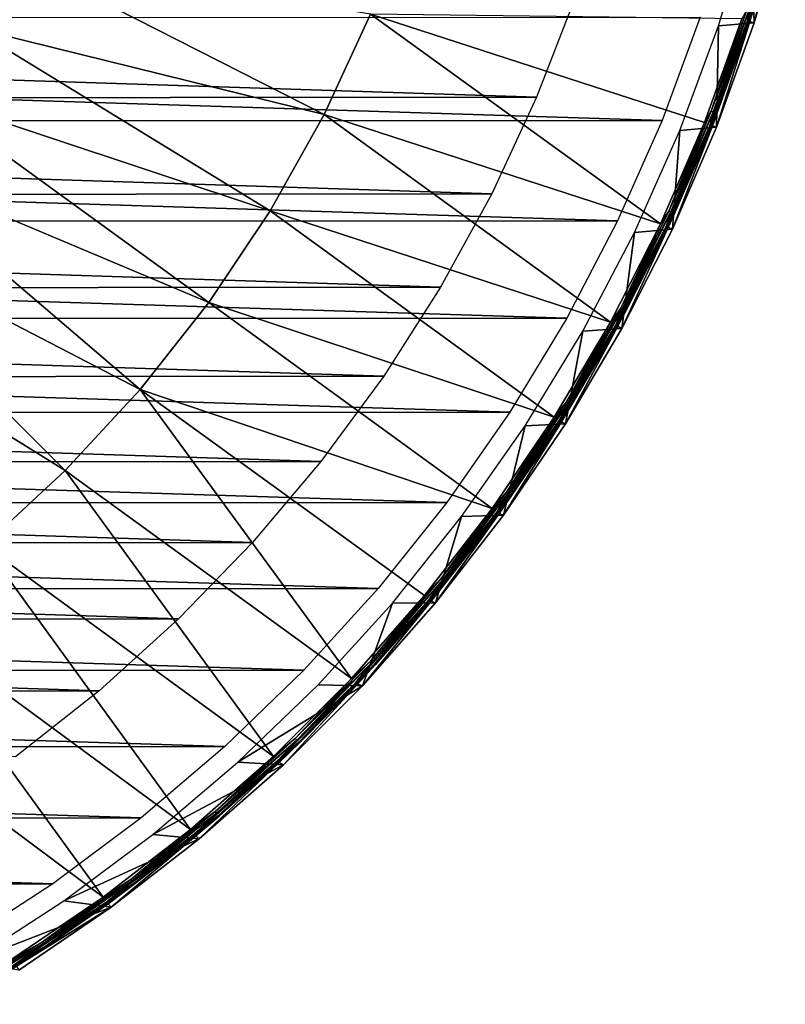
# Model space of a CAD drawing. Header units: millimetres. Extents: x -100 to 100, y -100 to 100.
# Tile 7 of 104: x 54 to 97, y -86 to -31. Entities that reach past the tile are written whole.
import ezdxf

# ---------------------------------------------------------------- set-up
doc = ezdxf.new("R2010")
doc.units = ezdxf.units.MM
doc.header["$LTSCALE"] = 52.148148
for name, color, linetype in [('345', 7, 'CONTINUOUS'), ('346', 7, 'CONTINUOUS'), ('67', 7, 'CONTINUOUS'), ('69', 7, 'CONTINUOUS'), ('71', 7, 'CONTINUOUS'), ('72', 7, 'CONTINUOUS'), ('73', 7, 'CONTINUOUS')]:
    doc.layers.add(name, color=color, linetype=linetype)

msp = doc.modelspace()

# ---------------------------------------------------------------- linework, layer by layer
at = {"layer": '345', "linetype": 'Continuous'}
for points in [[(89.901, -36.423, -120), (-92.031, -30.645, -120), (92.052, -30.582, -120), (89.901, -36.423, -120)], [(-89.872, -36.496, -120), (-92.031, -30.645, -120), (89.901, -36.423, -120), (-89.872, -36.496, -120)], [(87.391, -42.093, -120), (-89.872, -36.496, -120), (89.901, -36.423, -120), (87.391, -42.093, -120)], [(-87.354, -42.171, -120), (-89.872, -36.496, -120), (87.391, -42.093, -120), (-87.354, -42.171, -120)], [(84.52, -47.597, -120), (-87.354, -42.171, -120), (87.391, -42.093, -120), (84.52, -47.597, -120)], [(-84.474, -47.677, -120), (-87.354, -42.171, -120), (84.52, -47.597, -120), (-84.474, -47.677, -120)], [(81.304, -52.901, -120), (-84.474, -47.677, -120), (84.52, -47.597, -120), (81.304, -52.901, -120)], [(-81.254, -52.979, -120), (-84.474, -47.677, -120), (81.304, -52.901, -120), (-81.254, -52.979, -120)], [(77.741, -58.01, -120), (-81.254, -52.979, -120), (81.304, -52.901, -120), (77.741, -58.01, -120)], [(-77.688, -58.081, -120), (-81.254, -52.979, -120), (77.741, -58.01, -120), (-77.688, -58.081, -120)], [(73.867, -62.869, -120), (-77.688, -58.081, -120), (77.741, -58.01, -120), (73.867, -62.869, -120)], [(-73.814, -62.932, -120), (-77.688, -58.081, -120), (73.867, -62.869, -120), (-73.814, -62.932, -120)], [(69.68, -67.479, -120), (-73.814, -62.932, -120), (73.867, -62.869, -120), (69.68, -67.479, -120)], [(-69.63, -67.532, -120), (-73.814, -62.932, -120), (69.68, -67.479, -120), (-69.63, -67.532, -120)], [(65.217, -71.803, -120), (-69.63, -67.532, -120), (69.68, -67.479, -120), (65.217, -71.803, -120)], [(-65.171, -71.845, -120), (-69.63, -67.532, -120), (65.217, -71.803, -120), (-65.171, -71.845, -120)], [(60.479, -75.836, -120), (-65.171, -71.845, -120), (65.217, -71.803, -120), (60.479, -75.836, -120)], [(-60.438, -75.869, -120), (-65.171, -71.845, -120), (60.479, -75.836, -120), (-60.438, -75.869, -120)], [(55.501, -79.553, -120), (-60.438, -75.869, -120), (60.479, -75.836, -120), (55.501, -79.553, -120)], [(-55.466, -79.577, -120), (-60.438, -75.869, -120), (55.501, -79.553, -120), (-55.466, -79.577, -120)], [(50.293, -82.943, -120), (-55.466, -79.577, -120), (55.501, -79.553, -120), (50.293, -82.943, -120)]]:
    msp.add_3dface(points, dxfattribs=at)
at = {"layer": '346', "color": 251, "linetype": 'Continuous', "true_color": 0x4c4c4c}
for points in [[(82.819, -35.098, -106.6), (-84.924, -29.642, -106.6), (84.973, -29.502, -106.6), (82.819, -35.098, -106.6)], [(-82.755, -35.25, -106.6), (-84.924, -29.642, -106.6), (82.819, -35.098, -106.6), (-82.755, -35.25, -106.6)], [(80.282, -40.562, -106.6), (-82.755, -35.25, -106.6), (82.819, -35.098, -106.6), (80.282, -40.562, -106.6)], [(-80.201, -40.72, -106.6), (-82.755, -35.25, -106.6), (80.282, -40.562, -106.6), (-80.201, -40.72, -106.6)], [(77.394, -45.836, -106.6), (-80.201, -40.72, -106.6), (80.282, -40.562, -106.6), (77.394, -45.836, -106.6)], [(-77.3, -45.996, -106.6), (-80.201, -40.72, -106.6), (77.394, -45.836, -106.6), (-77.3, -45.996, -106.6)], [(74.184, -50.872, -106.6), (-77.3, -45.996, -106.6), (77.394, -45.836, -106.6), (74.184, -50.872, -106.6)], [(-74.079, -51.026, -106.6), (-77.3, -45.996, -106.6), (74.184, -50.872, -106.6), (-74.079, -51.026, -106.6)], [(70.638, -55.692, -106.6), (-74.079, -51.026, -106.6), (74.184, -50.872, -106.6), (70.638, -55.692, -106.6)], [(-70.525, -55.835, -106.6), (-74.079, -51.026, -106.6), (70.638, -55.692, -106.6), (-70.525, -55.835, -106.6)], [(66.78, -60.262, -106.6), (-70.525, -55.835, -106.6), (70.638, -55.692, -106.6), (66.78, -60.262, -106.6)], [(-66.664, -60.39, -106.6), (-70.525, -55.835, -106.6), (66.78, -60.262, -106.6), (-66.664, -60.39, -106.6)], [(62.604, -64.583, -106.6), (-66.664, -60.39, -106.6), (66.78, -60.262, -106.6), (62.604, -64.583, -106.6)], [(-62.492, -64.692, -106.6), (-66.664, -60.39, -106.6), (62.604, -64.583, -106.6), (-62.492, -64.692, -106.6)], [(58.122, -68.647, -106.6), (-62.492, -64.692, -106.6), (62.604, -64.583, -106.6), (58.122, -68.647, -106.6)], [(-58.02, -68.733, -106.6), (-62.492, -64.692, -106.6), (58.122, -68.647, -106.6), (-58.02, -68.733, -106.6)], [(53.399, -72.385, -106.6), (-58.02, -68.733, -106.6), (58.122, -68.647, -106.6), (53.399, -72.385, -106.6)]]:
    msp.add_3dface(points, dxfattribs=at)
at = {"layer": '67', "color": 251, "linetype": 'Continuous', "true_color": 0x4c4c4c}
for points in [[(70.817, -36.083, -104.27), (53.113, -27.062, -103.714), (50.826, -31.146, -103.714), (70.817, -36.083, -104.27)], [(70.817, -36.083, -104.27), (73.43, -30.416, -104.27), (53.113, -27.062, -103.714), (70.817, -36.083, -104.27)], [(70.817, -36.083, -104.27), (89.819, -42.266, -104.981), (73.43, -30.416, -104.27), (70.817, -36.083, -104.27)], [(92.296, -36.542, -104.981), (94.408, -30.675, -104.981), (73.43, -30.416, -104.27), (92.296, -36.542, -104.981)], [(89.819, -42.266, -104.981), (92.296, -36.542, -104.981), (73.43, -30.416, -104.27), (89.819, -42.266, -104.981)], [(67.768, -41.528, -104.27), (50.826, -31.146, -103.714), (48.225, -35.038, -103.714), (67.768, -41.528, -104.27)], [(67.768, -41.528, -104.27), (70.817, -36.083, -104.27), (50.826, -31.146, -103.714), (67.768, -41.528, -104.27)], [(64.301, -46.717, -104.27), (48.225, -35.038, -103.714), (45.328, -38.713, -103.714), (64.301, -46.717, -104.27)], [(64.301, -46.717, -104.27), (67.768, -41.528, -104.27), (48.225, -35.038, -103.714), (64.301, -46.717, -104.27)], [(67.768, -41.528, -104.27), (86.988, -47.822, -104.981), (70.817, -36.083, -104.27), (67.768, -41.528, -104.27)], [(86.988, -47.822, -104.981), (89.819, -42.266, -104.981), (70.817, -36.083, -104.27), (86.988, -47.822, -104.981)], [(60.437, -51.618, -104.27), (45.328, -38.713, -103.714), (42.15, -42.15, -103.714), (60.437, -51.618, -104.27)], [(60.437, -51.618, -104.27), (64.301, -46.717, -104.27), (45.328, -38.713, -103.714), (60.437, -51.618, -104.27)], [(64.301, -46.717, -104.27), (83.813, -53.19, -104.981), (67.768, -41.528, -104.27), (64.301, -46.717, -104.27)], [(83.813, -53.19, -104.981), (86.988, -47.822, -104.981), (67.768, -41.528, -104.27), (83.813, -53.19, -104.981)], [(56.201, -56.201, -104.27), (42.15, -42.15, -103.714), (38.713, -45.328, -103.714), (56.201, -56.201, -104.27)], [(56.201, -56.201, -104.27), (60.437, -51.618, -104.27), (42.15, -42.15, -103.714), (56.201, -56.201, -104.27)], [(51.618, -60.437, -104.27), (56.201, -56.201, -104.27), (38.713, -45.328, -103.714), (51.618, -60.437, -104.27)], [(60.437, -51.618, -104.27), (80.308, -58.347, -104.981), (64.301, -46.717, -104.27), (60.437, -51.618, -104.27)], [(80.308, -58.347, -104.981), (83.813, -53.19, -104.981), (64.301, -46.717, -104.27), (80.308, -58.347, -104.981)], [(56.201, -56.201, -104.27), (72.362, -67.953, -104.981), (60.437, -51.618, -104.27), (56.201, -56.201, -104.27)], [(76.486, -63.275, -104.981), (80.308, -58.347, -104.981), (60.437, -51.618, -104.27), (76.486, -63.275, -104.981)], [(72.362, -67.953, -104.981), (76.486, -63.275, -104.981), (60.437, -51.618, -104.27), (72.362, -67.953, -104.981)], [(51.618, -60.437, -104.27), (67.953, -72.362, -104.981), (56.201, -56.201, -104.27), (51.618, -60.437, -104.27)], [(67.953, -72.362, -104.981), (72.362, -67.953, -104.981), (56.201, -56.201, -104.27), (67.953, -72.362, -104.981)], [(46.717, -64.301, -104.27), (63.275, -76.486, -104.981), (51.618, -60.437, -104.27), (46.717, -64.301, -104.27)], [(63.275, -76.486, -104.981), (67.953, -72.362, -104.981), (51.618, -60.437, -104.27), (63.275, -76.486, -104.981)], [(41.528, -67.768, -104.27), (58.347, -80.308, -104.981), (46.717, -64.301, -104.27), (41.528, -67.768, -104.27)], [(58.347, -80.308, -104.981), (63.275, -76.486, -104.981), (46.717, -64.301, -104.27), (58.347, -80.308, -104.981)], [(53.19, -83.813, -104.981), (58.347, -80.308, -104.981), (41.528, -67.768, -104.27), (53.19, -83.813, -104.981)]]:
    msp.add_3dface(points, dxfattribs=at)
at = {"layer": '69', "color": 251, "linetype": 'Continuous', "true_color": 0x4c4c4c}
for points in [[(96.613, -24.806, -105.472), (94.864, -30.823, -105.472), (95.102, -30.904, -120), (96.613, -24.806, -105.472)], [(96.86, -24.85, -120), (96.613, -24.806, -105.472), (95.102, -30.904, -120), (96.86, -24.85, -120)], [(94.864, -30.823, -105.472), (92.742, -36.719, -105.472), (92.98, -36.807, -120), (94.864, -30.823, -105.472)], [(95.102, -30.904, -120), (94.864, -30.823, -105.472), (92.98, -36.807, -120), (95.102, -30.904, -120)], [(92.742, -36.719, -105.472), (90.253, -42.47, -105.472), (90.483, -42.569, -120), (92.742, -36.719, -105.472)], [(92.98, -36.807, -120), (92.742, -36.719, -105.472), (90.483, -42.569, -120), (92.98, -36.807, -120)], [(90.253, -42.47, -105.472), (87.408, -48.053, -105.472), (87.626, -48.177, -120), (90.253, -42.47, -105.472)], [(90.483, -42.569, -120), (90.253, -42.47, -105.472), (87.626, -48.177, -120), (90.483, -42.569, -120)], [(87.408, -48.053, -105.472), (84.219, -53.447, -105.472), (84.446, -53.562, -120), (87.408, -48.053, -105.472)], [(87.626, -48.177, -120), (87.408, -48.053, -105.472), (84.446, -53.562, -120), (87.626, -48.177, -120)], [(84.219, -53.447, -105.472), (80.697, -58.629, -105.472), (80.94, -58.729, -120), (84.219, -53.447, -105.472)], [(84.446, -53.562, -120), (84.219, -53.447, -105.472), (80.94, -58.729, -120), (84.446, -53.562, -120)], [(80.697, -58.629, -105.472), (76.856, -63.581, -105.472), (77.11, -63.675, -120), (80.697, -58.629, -105.472)], [(80.94, -58.729, -120), (80.697, -58.629, -105.472), (77.11, -63.675, -120), (80.94, -58.729, -120)], [(76.856, -63.581, -105.472), (72.712, -68.281, -105.472), (72.978, -68.366, -120), (76.856, -63.581, -105.472)], [(77.11, -63.675, -120), (76.856, -63.581, -105.472), (72.978, -68.366, -120), (77.11, -63.675, -120)], [(72.712, -68.281, -105.472), (68.281, -72.712, -105.472), (68.519, -72.828, -120), (72.712, -68.281, -105.472)], [(72.978, -68.366, -120), (72.712, -68.281, -105.472), (68.519, -72.828, -120), (72.978, -68.366, -120)], [(68.281, -72.712, -105.472), (63.581, -76.856, -105.472), (63.772, -77.023, -120), (68.281, -72.712, -105.472)], [(68.519, -72.828, -120), (68.281, -72.712, -105.472), (63.772, -77.023, -120), (68.519, -72.828, -120)], [(63.581, -76.856, -105.472), (58.629, -80.697, -105.472), (58.8, -80.886, -120), (63.581, -76.856, -105.472)], [(63.772, -77.023, -120), (63.581, -76.856, -105.472), (58.8, -80.886, -120), (63.772, -77.023, -120)], [(58.629, -80.697, -105.472), (53.447, -84.219, -105.472), (58.8, -80.886, -120), (58.629, -80.697, -105.472)], [(58.8, -80.886, -120), (53.447, -84.219, -105.472), (53.576, -84.433, -120), (58.8, -80.886, -120)]]:
    msp.add_3dface(points, dxfattribs=at)
at = {"layer": '71', "color": 251, "linetype": 'Continuous', "true_color": 0x4c4c4c}
for points in [[(94.907, -25.008, -120), (95.102, -30.904, -120), (93.096, -31.081, -120), (94.907, -25.008, -120)], [(96.86, -24.85, -120), (95.102, -30.904, -120), (94.907, -25.008, -120), (96.86, -24.85, -120)], [(93.096, -31.081, -120), (92.98, -36.807, -120), (90.914, -36.987, -120), (93.096, -31.081, -120)], [(95.102, -30.904, -120), (92.98, -36.807, -120), (93.096, -31.081, -120), (95.102, -30.904, -120)], [(90.914, -36.987, -120), (90.483, -42.569, -120), (88.348, -42.749, -120), (90.914, -36.987, -120)], [(92.98, -36.807, -120), (90.483, -42.569, -120), (90.914, -36.987, -120), (92.98, -36.807, -120)], [(88.348, -42.749, -120), (87.626, -48.177, -120), (85.419, -48.336, -120), (88.348, -42.749, -120)], [(90.483, -42.569, -120), (87.626, -48.177, -120), (88.348, -42.749, -120), (90.483, -42.569, -120)], [(85.419, -48.336, -120), (84.446, -53.562, -120), (82.169, -53.683, -120), (85.419, -48.336, -120)], [(87.626, -48.177, -120), (84.446, -53.562, -120), (85.419, -48.336, -120), (87.626, -48.177, -120)], [(82.169, -53.683, -120), (80.94, -58.729, -120), (78.585, -58.806, -120), (82.169, -53.683, -120)], [(84.446, -53.562, -120), (80.94, -58.729, -120), (82.169, -53.683, -120), (84.446, -53.562, -120)], [(78.585, -58.806, -120), (77.11, -63.675, -120), (74.681, -63.69, -120), (78.585, -58.806, -120)], [(80.94, -58.729, -120), (77.11, -63.675, -120), (78.585, -58.806, -120), (80.94, -58.729, -120)], [(74.681, -63.69, -120), (72.978, -68.366, -120), (70.474, -68.311, -120), (74.681, -63.69, -120)], [(77.11, -63.675, -120), (72.978, -68.366, -120), (74.681, -63.69, -120), (77.11, -63.675, -120)], [(70.474, -68.311, -120), (72.978, -68.366, -120), (65.943, -72.691, -120), (70.474, -68.311, -120)], [(72.978, -68.366, -120), (68.519, -72.828, -120), (65.943, -72.691, -120), (72.978, -68.366, -120)], [(65.943, -72.691, -120), (68.519, -72.828, -120), (61.141, -76.778, -120), (65.943, -72.691, -120)], [(68.519, -72.828, -120), (63.772, -77.023, -120), (61.141, -76.778, -120), (68.519, -72.828, -120)], [(61.141, -76.778, -120), (63.772, -77.023, -120), (56.117, -80.524, -120), (61.141, -76.778, -120)], [(63.772, -77.023, -120), (58.8, -80.886, -120), (56.117, -80.524, -120), (63.772, -77.023, -120)], [(56.117, -80.524, -120), (58.8, -80.886, -120), (50.84, -83.954, -120), (56.117, -80.524, -120)], [(58.8, -80.886, -120), (53.576, -84.433, -120), (50.84, -83.954, -120), (58.8, -80.886, -120)]]:
    msp.add_3dface(points, dxfattribs=at)
at = {"layer": '72', "color": 251, "linetype": 'Continuous', "true_color": 0x4c4c4c}
for points in [[(96.475, -24.771, -105.131), (94.823, -30.165, -105.053), (94.729, -30.779, -105.131), (96.475, -24.771, -105.131)], [(94.713, -30.13, -105.002), (94.408, -30.675, -104.981), (92.679, -35.904, -105.002), (94.713, -30.13, -105.002)], [(94.713, -30.13, -105.002), (92.679, -35.904, -105.002), (94.823, -30.165, -105.053), (94.713, -30.13, -105.002)], [(94.823, -30.165, -105.053), (92.679, -35.904, -105.002), (92.786, -35.946, -105.053), (94.823, -30.165, -105.053)], [(94.823, -30.165, -105.053), (92.786, -35.946, -105.053), (94.729, -30.779, -105.131), (94.823, -30.165, -105.053)], [(94.408, -30.675, -104.981), (92.296, -36.542, -104.981), (92.679, -35.904, -105.002), (94.408, -30.675, -104.981)], [(94.729, -30.779, -105.131), (92.786, -35.946, -105.053), (92.609, -36.667, -105.131), (94.729, -30.779, -105.131)], [(92.679, -35.904, -105.002), (92.296, -36.542, -104.981), (90.293, -41.541, -105.002), (92.679, -35.904, -105.002)], [(92.679, -35.904, -105.002), (90.293, -41.541, -105.002), (92.786, -35.946, -105.053), (92.679, -35.904, -105.002)], [(92.786, -35.946, -105.053), (90.293, -41.541, -105.002), (90.397, -41.589, -105.053), (92.786, -35.946, -105.053)], [(92.786, -35.946, -105.053), (90.397, -41.589, -105.053), (92.609, -36.667, -105.131), (92.786, -35.946, -105.053)], [(92.296, -36.542, -104.981), (89.819, -42.266, -104.981), (90.293, -41.541, -105.002), (92.296, -36.542, -104.981)], [(92.609, -36.667, -105.131), (90.397, -41.589, -105.053), (90.124, -42.409, -105.131), (92.609, -36.667, -105.131)], [(90.293, -41.541, -105.002), (89.819, -42.266, -104.981), (87.564, -47.021, -105.002), (90.293, -41.541, -105.002)], [(90.293, -41.541, -105.002), (87.564, -47.021, -105.002), (90.397, -41.589, -105.053), (90.293, -41.541, -105.002)], [(90.397, -41.589, -105.053), (87.564, -47.021, -105.002), (87.666, -47.075, -105.053), (90.397, -41.589, -105.053)], [(90.397, -41.589, -105.053), (87.666, -47.075, -105.053), (90.124, -42.409, -105.131), (90.397, -41.589, -105.053)], [(89.819, -42.266, -104.981), (86.988, -47.822, -104.981), (87.564, -47.021, -105.002), (89.819, -42.266, -104.981)], [(90.124, -42.409, -105.131), (87.666, -47.075, -105.053), (87.284, -47.985, -105.131), (90.124, -42.409, -105.131)], [(87.564, -47.021, -105.002), (86.988, -47.822, -104.981), (84.504, -52.322, -105.002), (87.564, -47.021, -105.002)], [(87.564, -47.021, -105.002), (84.504, -52.322, -105.002), (87.666, -47.075, -105.053), (87.564, -47.021, -105.002)], [(87.666, -47.075, -105.053), (84.504, -52.322, -105.002), (84.601, -52.383, -105.053), (87.666, -47.075, -105.053)], [(87.666, -47.075, -105.053), (84.601, -52.383, -105.053), (87.284, -47.985, -105.131), (87.666, -47.075, -105.053)], [(86.988, -47.822, -104.981), (83.813, -53.19, -104.981), (84.504, -52.322, -105.002), (86.988, -47.822, -104.981)], [(87.284, -47.985, -105.131), (84.601, -52.383, -105.053), (84.098, -53.37, -105.131), (87.284, -47.985, -105.131)], [(84.504, -52.322, -105.002), (83.813, -53.19, -104.981), (81.122, -57.425, -105.002), (84.504, -52.322, -105.002)], [(84.504, -52.322, -105.002), (81.122, -57.425, -105.002), (84.601, -52.383, -105.053), (84.504, -52.322, -105.002)], [(84.601, -52.383, -105.053), (81.122, -57.425, -105.002), (81.216, -57.492, -105.053), (84.601, -52.383, -105.053)], [(84.601, -52.383, -105.053), (81.216, -57.492, -105.053), (84.098, -53.37, -105.131), (84.601, -52.383, -105.053)], [(83.813, -53.19, -104.981), (80.308, -58.347, -104.981), (81.122, -57.425, -105.002), (83.813, -53.19, -104.981)], [(84.098, -53.37, -105.131), (81.216, -57.492, -105.053), (80.581, -58.546, -105.131), (84.098, -53.37, -105.131)], [(81.122, -57.425, -105.002), (80.308, -58.347, -104.981), (77.433, -62.31, -105.002), (81.122, -57.425, -105.002)], [(81.122, -57.425, -105.002), (77.433, -62.31, -105.002), (81.216, -57.492, -105.053), (81.122, -57.425, -105.002)], [(81.216, -57.492, -105.053), (77.433, -62.31, -105.002), (77.523, -62.382, -105.053), (81.216, -57.492, -105.053)], [(81.216, -57.492, -105.053), (77.523, -62.382, -105.053), (80.581, -58.546, -105.131), (81.216, -57.492, -105.053)], [(80.308, -58.347, -104.981), (76.486, -63.275, -104.981), (77.433, -62.31, -105.002), (80.308, -58.347, -104.981)], [(80.581, -58.546, -105.131), (77.523, -62.382, -105.053), (76.746, -63.49, -105.131), (80.581, -58.546, -105.131)], [(77.433, -62.31, -105.002), (76.486, -63.275, -104.981), (73.45, -66.959, -105.002), (77.433, -62.31, -105.002)], [(77.433, -62.31, -105.002), (73.45, -66.959, -105.002), (77.523, -62.382, -105.053), (77.433, -62.31, -105.002)], [(77.523, -62.382, -105.053), (73.45, -66.959, -105.002), (73.535, -67.036, -105.053), (77.523, -62.382, -105.053)], [(77.523, -62.382, -105.053), (73.535, -67.036, -105.053), (76.746, -63.49, -105.131), (77.523, -62.382, -105.053)], [(76.486, -63.275, -104.981), (72.362, -67.953, -104.981), (73.45, -66.959, -105.002), (76.486, -63.275, -104.981)], [(76.746, -63.49, -105.131), (73.535, -67.036, -105.053), (72.608, -68.184, -105.131), (76.746, -63.49, -105.131)], [(73.45, -66.959, -105.002), (72.362, -67.953, -104.981), (69.189, -71.354, -105.002), (73.45, -66.959, -105.002)], [(73.45, -66.959, -105.002), (69.189, -71.354, -105.002), (73.535, -67.036, -105.053), (73.45, -66.959, -105.002)], [(73.535, -67.036, -105.053), (69.189, -71.354, -105.002), (69.269, -71.436, -105.053), (73.535, -67.036, -105.053)], [(73.535, -67.036, -105.053), (69.269, -71.436, -105.053), (72.608, -68.184, -105.131), (73.535, -67.036, -105.053)], [(72.362, -67.953, -104.981), (67.953, -72.362, -104.981), (69.189, -71.354, -105.002), (72.362, -67.953, -104.981)], [(72.608, -68.184, -105.131), (69.269, -71.436, -105.053), (68.184, -72.608, -105.131), (72.608, -68.184, -105.131)], [(69.189, -71.354, -105.002), (67.953, -72.362, -104.981), (64.665, -75.478, -105.002), (69.189, -71.354, -105.002)], [(69.189, -71.354, -105.002), (64.665, -75.478, -105.002), (69.269, -71.436, -105.053), (69.189, -71.354, -105.002)], [(69.269, -71.436, -105.053), (64.665, -75.478, -105.002), (64.74, -75.565, -105.053), (69.269, -71.436, -105.053)], [(69.269, -71.436, -105.053), (64.74, -75.565, -105.053), (68.184, -72.608, -105.131), (69.269, -71.436, -105.053)], [(67.953, -72.362, -104.981), (63.275, -76.486, -104.981), (64.665, -75.478, -105.002), (67.953, -72.362, -104.981)], [(68.184, -72.608, -105.131), (64.74, -75.565, -105.053), (63.49, -76.746, -105.131), (68.184, -72.608, -105.131)], [(64.665, -75.478, -105.002), (63.275, -76.486, -104.981), (59.896, -79.315, -105.002), (64.665, -75.478, -105.002)], [(64.665, -75.478, -105.002), (59.896, -79.315, -105.002), (64.74, -75.565, -105.053), (64.665, -75.478, -105.002)], [(64.74, -75.565, -105.053), (59.896, -79.315, -105.002), (59.965, -79.407, -105.053), (64.74, -75.565, -105.053)], [(64.74, -75.565, -105.053), (59.965, -79.407, -105.053), (63.49, -76.746, -105.131), (64.74, -75.565, -105.053)], [(63.275, -76.486, -104.981), (58.347, -80.308, -104.981), (59.896, -79.315, -105.002), (63.275, -76.486, -104.981)], [(63.49, -76.746, -105.131), (59.965, -79.407, -105.053), (58.546, -80.581, -105.131), (63.49, -76.746, -105.131)], [(59.896, -79.315, -105.002), (58.347, -80.308, -104.981), (54.9, -82.852, -105.002), (59.896, -79.315, -105.002)], [(59.896, -79.315, -105.002), (54.9, -82.852, -105.002), (59.965, -79.407, -105.053), (59.896, -79.315, -105.002)], [(59.965, -79.407, -105.053), (54.9, -82.852, -105.002), (54.963, -82.948, -105.053), (59.965, -79.407, -105.053)], [(59.965, -79.407, -105.053), (54.963, -82.948, -105.053), (58.546, -80.581, -105.131), (59.965, -79.407, -105.053)], [(58.347, -80.308, -104.981), (53.19, -83.813, -104.981), (54.9, -82.852, -105.002), (58.347, -80.308, -104.981)], [(58.546, -80.581, -105.131), (54.963, -82.948, -105.053), (53.37, -84.098, -105.131), (58.546, -80.581, -105.131)], [(54.9, -82.852, -105.002), (53.19, -83.813, -104.981), (49.695, -86.075, -105.002), (54.9, -82.852, -105.002)], [(54.9, -82.852, -105.002), (49.695, -86.075, -105.002), (54.963, -82.948, -105.053), (54.9, -82.852, -105.002)], [(54.963, -82.948, -105.053), (49.695, -86.075, -105.002), (49.753, -86.174, -105.053), (54.963, -82.948, -105.053)], [(54.963, -82.948, -105.053), (49.753, -86.174, -105.053), (53.37, -84.098, -105.131), (54.963, -82.948, -105.053)]]:
    msp.add_3dface(points, dxfattribs=at)
at = {"layer": '73', "color": 251, "linetype": 'Continuous', "true_color": 0x4c4c4c}
for points in [[(96.475, -24.771, -105.131), (94.729, -30.779, -105.131), (94.989, -30.218, -105.231), (96.475, -24.771, -105.131)], [(94.864, -30.823, -105.472), (96.613, -24.806, -105.472), (95.035, -30.233, -105.348), (94.864, -30.823, -105.472)], [(94.989, -30.218, -105.231), (94.729, -30.779, -105.131), (92.949, -36.009, -105.231), (94.989, -30.218, -105.231)], [(95.035, -30.233, -105.348), (94.989, -30.218, -105.231), (92.949, -36.009, -105.231), (95.035, -30.233, -105.348)], [(92.994, -36.026, -105.348), (95.035, -30.233, -105.348), (92.949, -36.009, -105.231), (92.994, -36.026, -105.348)], [(92.994, -36.026, -105.348), (94.864, -30.823, -105.472), (95.035, -30.233, -105.348), (92.994, -36.026, -105.348)], [(94.729, -30.779, -105.131), (92.609, -36.667, -105.131), (92.949, -36.009, -105.231), (94.729, -30.779, -105.131)], [(92.742, -36.719, -105.472), (94.864, -30.823, -105.472), (92.994, -36.026, -105.348), (92.742, -36.719, -105.472)], [(92.949, -36.009, -105.231), (92.609, -36.667, -105.131), (90.556, -41.662, -105.231), (92.949, -36.009, -105.231)], [(92.994, -36.026, -105.348), (92.949, -36.009, -105.231), (90.556, -41.662, -105.231), (92.994, -36.026, -105.348)], [(90.6, -41.683, -105.348), (92.994, -36.026, -105.348), (90.556, -41.662, -105.231), (90.6, -41.683, -105.348)], [(90.6, -41.683, -105.348), (92.742, -36.719, -105.472), (92.994, -36.026, -105.348), (90.6, -41.683, -105.348)], [(92.609, -36.667, -105.131), (90.124, -42.409, -105.131), (90.556, -41.662, -105.231), (92.609, -36.667, -105.131)], [(90.253, -42.47, -105.472), (92.742, -36.719, -105.472), (90.6, -41.683, -105.348), (90.253, -42.47, -105.472)], [(90.556, -41.662, -105.231), (90.124, -42.409, -105.131), (87.819, -47.158, -105.231), (90.556, -41.662, -105.231)], [(90.6, -41.683, -105.348), (90.556, -41.662, -105.231), (87.819, -47.158, -105.231), (90.6, -41.683, -105.348)], [(87.862, -47.181, -105.348), (90.6, -41.683, -105.348), (87.819, -47.158, -105.231), (87.862, -47.181, -105.348)], [(87.862, -47.181, -105.348), (90.253, -42.47, -105.472), (90.6, -41.683, -105.348), (87.862, -47.181, -105.348)], [(90.124, -42.409, -105.131), (87.284, -47.985, -105.131), (87.819, -47.158, -105.231), (90.124, -42.409, -105.131)], [(87.408, -48.053, -105.472), (90.253, -42.47, -105.472), (87.862, -47.181, -105.348), (87.408, -48.053, -105.472)], [(87.819, -47.158, -105.231), (87.284, -47.985, -105.131), (84.75, -52.475, -105.231), (87.819, -47.158, -105.231)], [(87.862, -47.181, -105.348), (87.819, -47.158, -105.231), (84.75, -52.475, -105.231), (87.862, -47.181, -105.348)], [(84.791, -52.5, -105.348), (87.862, -47.181, -105.348), (84.75, -52.475, -105.231), (84.791, -52.5, -105.348)], [(84.791, -52.5, -105.348), (87.408, -48.053, -105.472), (87.862, -47.181, -105.348), (84.791, -52.5, -105.348)], [(87.284, -47.985, -105.131), (84.098, -53.37, -105.131), (84.75, -52.475, -105.231), (87.284, -47.985, -105.131)], [(84.219, -53.447, -105.472), (87.408, -48.053, -105.472), (84.791, -52.5, -105.348), (84.219, -53.447, -105.472)], [(84.75, -52.475, -105.231), (84.098, -53.37, -105.131), (81.358, -57.592, -105.231), (84.75, -52.475, -105.231)], [(84.791, -52.5, -105.348), (84.75, -52.475, -105.231), (81.358, -57.592, -105.231), (84.791, -52.5, -105.348)], [(81.398, -57.62, -105.348), (84.791, -52.5, -105.348), (81.358, -57.592, -105.231), (81.398, -57.62, -105.348)], [(81.398, -57.62, -105.348), (84.219, -53.447, -105.472), (84.791, -52.5, -105.348), (81.398, -57.62, -105.348)], [(84.098, -53.37, -105.131), (80.581, -58.546, -105.131), (81.358, -57.592, -105.231), (84.098, -53.37, -105.131)], [(80.697, -58.629, -105.472), (84.219, -53.447, -105.472), (81.398, -57.62, -105.348), (80.697, -58.629, -105.472)], [(81.358, -57.592, -105.231), (80.581, -58.546, -105.131), (77.659, -62.492, -105.231), (81.358, -57.592, -105.231)], [(81.398, -57.62, -105.348), (81.358, -57.592, -105.231), (77.659, -62.492, -105.231), (81.398, -57.62, -105.348)], [(77.696, -62.522, -105.348), (81.398, -57.62, -105.348), (77.659, -62.492, -105.231), (77.696, -62.522, -105.348)], [(77.696, -62.522, -105.348), (80.697, -58.629, -105.472), (81.398, -57.62, -105.348), (77.696, -62.522, -105.348)], [(80.581, -58.546, -105.131), (76.746, -63.49, -105.131), (77.659, -62.492, -105.231), (80.581, -58.546, -105.131)], [(76.856, -63.581, -105.472), (80.697, -58.629, -105.472), (77.696, -62.522, -105.348), (76.856, -63.581, -105.472)], [(77.659, -62.492, -105.231), (76.746, -63.49, -105.131), (73.664, -67.154, -105.231), (77.659, -62.492, -105.231)], [(77.696, -62.522, -105.348), (77.659, -62.492, -105.231), (73.664, -67.154, -105.231), (77.696, -62.522, -105.348)], [(73.7, -67.187, -105.348), (77.696, -62.522, -105.348), (73.664, -67.154, -105.231), (73.7, -67.187, -105.348)], [(73.7, -67.187, -105.348), (76.856, -63.581, -105.472), (77.696, -62.522, -105.348), (73.7, -67.187, -105.348)], [(76.746, -63.49, -105.131), (72.608, -68.184, -105.131), (73.664, -67.154, -105.231), (76.746, -63.49, -105.131)], [(72.712, -68.281, -105.472), (76.856, -63.581, -105.472), (73.7, -67.187, -105.348), (72.712, -68.281, -105.472)], [(73.664, -67.154, -105.231), (72.608, -68.184, -105.131), (69.391, -71.561, -105.231), (73.664, -67.154, -105.231)], [(73.7, -67.187, -105.348), (73.664, -67.154, -105.231), (69.391, -71.561, -105.231), (73.7, -67.187, -105.348)], [(69.424, -71.596, -105.348), (73.7, -67.187, -105.348), (69.391, -71.561, -105.231), (69.424, -71.596, -105.348)], [(69.424, -71.596, -105.348), (72.712, -68.281, -105.472), (73.7, -67.187, -105.348), (69.424, -71.596, -105.348)], [(72.608, -68.184, -105.131), (68.184, -72.608, -105.131), (69.391, -71.561, -105.231), (72.608, -68.184, -105.131)], [(68.281, -72.712, -105.472), (72.712, -68.281, -105.472), (69.424, -71.596, -105.348), (68.281, -72.712, -105.472)], [(69.391, -71.561, -105.231), (68.184, -72.608, -105.131), (64.854, -75.697, -105.231), (69.391, -71.561, -105.231)], [(69.424, -71.596, -105.348), (69.391, -71.561, -105.231), (64.854, -75.697, -105.231), (69.424, -71.596, -105.348)], [(64.885, -75.734, -105.348), (69.424, -71.596, -105.348), (64.854, -75.697, -105.231), (64.885, -75.734, -105.348)], [(64.885, -75.734, -105.348), (68.281, -72.712, -105.472), (69.424, -71.596, -105.348), (64.885, -75.734, -105.348)], [(68.184, -72.608, -105.131), (63.49, -76.746, -105.131), (64.854, -75.697, -105.231), (68.184, -72.608, -105.131)], [(63.581, -76.856, -105.472), (68.281, -72.712, -105.472), (64.885, -75.734, -105.348), (63.581, -76.856, -105.472)], [(64.854, -75.697, -105.231), (63.49, -76.746, -105.131), (60.071, -79.546, -105.231), (64.854, -75.697, -105.231)], [(64.885, -75.734, -105.348), (64.854, -75.697, -105.231), (60.071, -79.546, -105.231), (64.885, -75.734, -105.348)], [(60.1, -79.585, -105.348), (64.885, -75.734, -105.348), (60.071, -79.546, -105.231), (60.1, -79.585, -105.348)], [(60.1, -79.585, -105.348), (63.581, -76.856, -105.472), (64.885, -75.734, -105.348), (60.1, -79.585, -105.348)], [(63.49, -76.746, -105.131), (58.546, -80.581, -105.131), (60.071, -79.546, -105.231), (63.49, -76.746, -105.131)], [(58.629, -80.697, -105.472), (63.581, -76.856, -105.472), (60.1, -79.585, -105.348), (58.629, -80.697, -105.472)], [(60.071, -79.546, -105.231), (58.546, -80.581, -105.131), (55.06, -83.093, -105.231), (60.071, -79.546, -105.231)], [(60.1, -79.585, -105.348), (60.071, -79.546, -105.231), (55.06, -83.093, -105.231), (60.1, -79.585, -105.348)], [(55.087, -83.134, -105.348), (60.1, -79.585, -105.348), (55.06, -83.093, -105.231), (55.087, -83.134, -105.348)], [(55.087, -83.134, -105.348), (58.629, -80.697, -105.472), (60.1, -79.585, -105.348), (55.087, -83.134, -105.348)], [(58.546, -80.581, -105.131), (53.37, -84.098, -105.131), (55.06, -83.093, -105.231), (58.546, -80.581, -105.131)], [(53.447, -84.219, -105.472), (58.629, -80.697, -105.472), (55.087, -83.134, -105.348), (53.447, -84.219, -105.472)], [(55.06, -83.093, -105.231), (53.37, -84.098, -105.131), (49.84, -86.325, -105.231), (55.06, -83.093, -105.231)], [(55.087, -83.134, -105.348), (55.06, -83.093, -105.231), (49.84, -86.325, -105.231), (55.087, -83.134, -105.348)], [(49.864, -86.367, -105.348), (55.087, -83.134, -105.348), (49.84, -86.325, -105.231), (49.864, -86.367, -105.348)], [(49.864, -86.367, -105.348), (53.447, -84.219, -105.472), (55.087, -83.134, -105.348), (49.864, -86.367, -105.348)]]:
    msp.add_3dface(points, dxfattribs=at)

doc.saveas('drawing.dxf')
